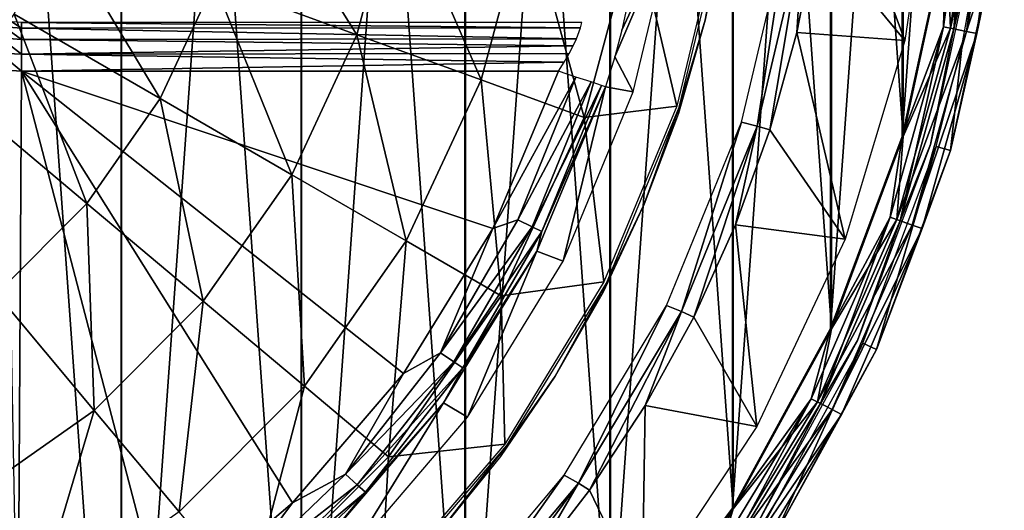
# Model space of a CAD drawing. Header units: millimetres. Extents: x -111 to 111, y -75 to 75.
# Tile 15 of 19: x 61 to 111, y -39 to -15. Entities that reach past the tile are written whole.
import ezdxf

# ---------------------------------------------------------------- set-up
doc = ezdxf.new("R2010")
doc.units = ezdxf.units.MM
doc.header["$LTSCALE"] = 65.185185
for name, color, linetype in [('1', 7, 'CONTINUOUS'), ('13', 7, 'CONTINUOUS'), ('14', 7, 'CONTINUOUS'), ('31', 7, 'CONTINUOUS'), ('44', 7, 'CONTINUOUS'), ('50', 7, 'CONTINUOUS'), ('58', 7, 'CONTINUOUS'), ('6', 7, 'CONTINUOUS'), ('72', 7, 'CONTINUOUS'), ('73', 7, 'CONTINUOUS'), ('74', 7, 'CONTINUOUS'), ('83', 7, 'CONTINUOUS'), ('94', 7, 'CONTINUOUS'), ('96', 7, 'CONTINUOUS')]:
    doc.layers.add(name, color=color, linetype=linetype)

msp = doc.modelspace()

# ---------------------------------------------------------------- linework, layer by layer
at = {"layer": '1', "color": 250, "linetype": 'Continuous', "true_color": 0x333333}
for points in [[(61.324, -17.098, 43), (60.542, -17.037, 43), (61.125, -48.862, 43), (61.324, -17.098, 43)], [(68.446, -44.389, 43), (61.324, -17.098, 43), (61.125, -48.862, 43), (68.446, -44.389, 43)], [(88.372, -17.098, 43), (61.324, -17.098, 43), (85.066, -25.014, 43), (88.372, -17.098, 43)], [(85.066, -25.014, 43), (61.324, -17.098, 43), (80.565, -32.318, 43), (85.066, -25.014, 43)], [(80.565, -32.318, 43), (61.324, -17.098, 43), (74.979, -38.829, 43), (80.565, -32.318, 43)], [(74.979, -38.829, 43), (61.324, -17.098, 43), (68.446, -44.389, 43), (74.979, -38.829, 43)]]:
    msp.add_3dface(points, dxfattribs=at)
at = {"layer": '13', "color": 250, "linetype": 'Continuous', "true_color": 0x333333}
for points in [[(88.372, -17.098, 43), (85.066, -25.014, 43), (89.255, -17.388, 42.821), (88.372, -17.098, 43)], [(89.255, -17.388, 42.821), (85.066, -25.014, 43), (86.328, -24.571, 42.821), (89.255, -17.388, 42.821)], [(90.013, -17.637, 42.307), (89.255, -17.388, 42.821), (86.328, -24.571, 42.821), (90.013, -17.637, 42.307)], [(87.045, -24.923, 42.307), (90.013, -17.637, 42.307), (86.328, -24.571, 42.821), (87.045, -24.923, 42.307)], [(90.535, -17.808, 41.532), (90.013, -17.637, 42.307), (87.045, -24.923, 42.307), (90.535, -17.808, 41.532)], [(87.538, -25.165, 41.532), (90.535, -17.808, 41.532), (87.045, -24.923, 42.307), (87.538, -25.165, 41.532)], [(87.538, -25.165, 41.532), (90.745, -17.877, 40.609), (90.535, -17.808, 41.532), (87.538, -25.165, 41.532)], [(87.288, -26.154, 40.609), (90.745, -17.877, 40.609), (87.538, -25.165, 41.532), (87.288, -26.154, 40.609)], [(82.432, -31.279, 42.821), (87.045, -24.923, 42.307), (86.328, -24.571, 42.821), (82.432, -31.279, 42.821)], [(85.066, -25.014, 43), (82.432, -31.279, 42.821), (86.328, -24.571, 42.821), (85.066, -25.014, 43)], [(85.066, -25.014, 43), (80.565, -32.318, 43), (82.432, -31.279, 42.821), (85.066, -25.014, 43)], [(83.093, -31.727, 42.307), (87.045, -24.923, 42.307), (82.432, -31.279, 42.821), (83.093, -31.727, 42.307)], [(83.093, -31.727, 42.307), (87.538, -25.165, 41.532), (87.045, -24.923, 42.307), (83.093, -31.727, 42.307)], [(83.548, -32.035, 41.532), (87.538, -25.165, 41.532), (83.093, -31.727, 42.307), (83.548, -32.035, 41.532)], [(83.548, -32.035, 41.532), (87.288, -26.154, 40.609), (87.538, -25.165, 41.532), (83.548, -32.035, 41.532)], [(82.582, -33.79, 40.609), (87.288, -26.154, 40.609), (83.548, -32.035, 41.532), (82.582, -33.79, 40.609)], [(77.643, -37.381, 42.821), (83.093, -31.727, 42.307), (82.432, -31.279, 42.821), (77.643, -37.381, 42.821)], [(80.565, -32.318, 43), (77.643, -37.381, 42.821), (82.432, -31.279, 42.821), (80.565, -32.318, 43)], [(78.235, -37.916, 42.307), (83.093, -31.727, 42.307), (77.643, -37.381, 42.821), (78.235, -37.916, 42.307)], [(78.235, -37.916, 42.307), (83.548, -32.035, 41.532), (83.093, -31.727, 42.307), (78.235, -37.916, 42.307)], [(78.643, -38.284, 41.532), (83.548, -32.035, 41.532), (78.235, -37.916, 42.307), (78.643, -38.284, 41.532)], [(78.643, -38.284, 41.532), (82.582, -33.79, 40.609), (83.548, -32.035, 41.532), (78.643, -38.284, 41.532)], [(80.565, -32.318, 43), (74.979, -38.829, 43), (77.643, -37.381, 42.821), (80.565, -32.318, 43)], [(76.742, -40.599, 40.609), (82.582, -33.79, 40.609), (78.643, -38.284, 41.532), (76.742, -40.599, 40.609)], [(72.053, -42.758, 42.821), (78.235, -37.916, 42.307), (77.643, -37.381, 42.821), (72.053, -42.758, 42.821)], [(74.979, -38.829, 43), (72.053, -42.758, 42.821), (77.643, -37.381, 42.821), (74.979, -38.829, 43)], [(72.565, -43.371, 42.307), (78.235, -37.916, 42.307), (72.053, -42.758, 42.821), (72.565, -43.371, 42.307)], [(72.565, -43.371, 42.307), (78.643, -38.284, 41.532), (78.235, -37.916, 42.307), (72.565, -43.371, 42.307)], [(72.917, -43.792, 41.532), (78.643, -38.284, 41.532), (72.565, -43.371, 42.307), (72.917, -43.792, 41.532)], [(72.917, -43.792, 41.532), (76.742, -40.599, 40.609), (78.643, -38.284, 41.532), (72.917, -43.792, 41.532)], [(74.979, -38.829, 43), (68.446, -44.389, 43), (72.053, -42.758, 42.821), (74.979, -38.829, 43)]]:
    msp.add_3dface(points, dxfattribs=at)
at = {"layer": '14', "color": 250, "linetype": 'Continuous', "true_color": 0x333333}
for points in [[(66.362, -65.826, 17), (56.688, 69.434, 17), (56.688, -69.434, 17), (66.362, -65.826, 17)], [(66.362, 65.826, 17), (56.688, 69.434, 17), (66.362, -65.826, 17), (66.362, 65.826, 17)], [(75.424, -60.878, 17), (66.362, 65.826, 17), (66.362, -65.826, 17), (75.424, -60.878, 17)], [(75.424, 60.878, 17), (66.362, 65.826, 17), (75.424, -60.878, 17), (75.424, 60.878, 17)], [(83.689, -54.69, 17), (75.424, 60.878, 17), (75.424, -60.878, 17), (83.689, -54.69, 17)], [(83.689, 54.69, 17), (75.424, 60.878, 17), (83.689, -54.69, 17), (83.689, 54.69, 17)], [(90.99, 47.389, 17), (83.689, 54.69, 17), (90.99, -47.389, 17), (90.99, 47.389, 17)], [(90.99, -47.389, 17), (83.689, 54.69, 17), (83.689, -54.69, 17), (90.99, -47.389, 17)], [(97.178, -39.124, 17), (90.99, 47.389, 17), (90.99, -47.389, 17), (97.178, -39.124, 17)], [(97.178, 39.124, 17), (90.99, 47.389, 17), (97.178, -39.124, 17), (97.178, 39.124, 17)], [(102.126, -30.062, 17), (97.178, 39.124, 17), (97.178, -39.124, 17), (102.126, -30.062, 17)], [(102.126, 30.062, 17), (97.178, 39.124, 17), (102.126, -30.062, 17), (102.126, 30.062, 17)], [(105.734, -20.388, 17), (102.126, 30.062, 17), (102.126, -30.062, 17), (105.734, -20.388, 17)], [(105.734, 20.388, 17), (102.126, 30.062, 17), (105.734, -20.388, 17), (105.734, 20.388, 17)], [(107.929, -10.299, 17), (105.734, 20.388, 17), (105.734, -20.388, 17), (107.929, -10.299, 17)]]:
    msp.add_3dface(points, dxfattribs=at)
at = {"layer": '31', "color": 250, "linetype": 'Continuous', "true_color": 0x333333}
for points in [[(110.4, -10.654, 14.369), (108.13, -21.091, 14.369), (108.715, -15.753), (110.4, -10.654, 14.369)], [(109.655, -10.546), (110.4, -10.654, 14.369), (108.715, -15.753), (109.655, -10.546)], [(108.715, -15.753), (108.13, -21.091, 14.369), (107.407, -20.88), (108.715, -15.753)], [(107.407, -20.88), (104.397, -31.099, 14.369), (103.712, -30.786), (107.407, -20.88)], [(108.13, -21.091, 14.369), (104.397, -31.099, 14.369), (107.407, -20.88), (108.13, -21.091, 14.369)], [(103.712, -30.786), (99.278, -40.474, 14.369), (98.644, -40.067), (103.712, -30.786)], [(104.397, -31.099, 14.369), (99.278, -40.474, 14.369), (103.712, -30.786), (104.397, -31.099, 14.369)]]:
    msp.add_3dface(points, dxfattribs=at)
at = {"layer": '44', "color": 250, "linetype": 'Continuous', "true_color": 0x333333}
for points in [[(109.481, -5.006, 16.797), (107.929, -10.299, 17), (108.118, -14.924, 16.797), (109.481, -5.006, 16.797)], [(109.481, -5.006, 16.797), (108.118, -14.924, 16.797), (110.307, -5.062, 16.22), (109.481, -5.006, 16.797)], [(110.307, -5.062, 16.22), (108.118, -14.924, 16.797), (108.928, -15.092, 16.22), (110.307, -5.062, 16.22)], [(110.307, -5.062, 16.22), (108.928, -15.092, 16.22), (110.838, -5.099, 15.363), (110.307, -5.062, 16.22)], [(110.838, -5.099, 15.363), (108.928, -15.092, 16.22), (109.449, -15.201, 15.363), (110.838, -5.099, 15.363)], [(110.4, -10.654, 14.369), (110.838, -5.099, 15.363), (109.449, -15.201, 15.363), (110.4, -10.654, 14.369)], [(107.929, -10.299, 17), (105.734, -20.388, 17), (108.118, -14.924, 16.797), (107.929, -10.299, 17)], [(108.13, -21.091, 14.369), (110.4, -10.654, 14.369), (109.449, -15.201, 15.363), (108.13, -21.091, 14.369)], [(108.118, -14.924, 16.797), (105.417, -24.564, 16.797), (108.928, -15.092, 16.22), (108.118, -14.924, 16.797)], [(108.118, -14.924, 16.797), (105.734, -20.388, 17), (105.417, -24.564, 16.797), (108.118, -14.924, 16.797)], [(108.928, -15.092, 16.22), (105.417, -24.564, 16.797), (106.197, -24.841, 16.22), (108.928, -15.092, 16.22)], [(108.928, -15.092, 16.22), (106.197, -24.841, 16.22), (109.449, -15.201, 15.363), (108.928, -15.092, 16.22)], [(109.449, -15.201, 15.363), (106.197, -24.841, 16.22), (106.698, -25.019, 15.363), (109.449, -15.201, 15.363)], [(108.13, -21.091, 14.369), (109.449, -15.201, 15.363), (106.698, -25.019, 15.363), (108.13, -21.091, 14.369)], [(105.734, -20.388, 17), (102.126, -30.062, 17), (105.417, -24.564, 16.797), (105.734, -20.388, 17)], [(104.397, -31.099, 14.369), (108.13, -21.091, 14.369), (106.698, -25.019, 15.363), (104.397, -31.099, 14.369)], [(105.417, -24.564, 16.797), (101.429, -33.747, 16.797), (106.197, -24.841, 16.22), (105.417, -24.564, 16.797)], [(105.417, -24.564, 16.797), (102.126, -30.062, 17), (101.429, -33.747, 16.797), (105.417, -24.564, 16.797)], [(106.197, -24.841, 16.22), (101.429, -33.747, 16.797), (102.163, -34.127, 16.22), (106.197, -24.841, 16.22)], [(106.197, -24.841, 16.22), (102.163, -34.127, 16.22), (106.698, -25.019, 15.363), (106.197, -24.841, 16.22)], [(106.698, -25.019, 15.363), (102.163, -34.127, 16.22), (102.635, -34.372, 15.363), (106.698, -25.019, 15.363)], [(104.397, -31.099, 14.369), (106.698, -25.019, 15.363), (102.635, -34.372, 15.363), (104.397, -31.099, 14.369)], [(102.126, -30.062, 17), (97.178, -39.124, 17), (101.429, -33.747, 16.797), (102.126, -30.062, 17)], [(99.278, -40.474, 14.369), (104.397, -31.099, 14.369), (102.635, -34.372, 15.363), (99.278, -40.474, 14.369)], [(101.429, -33.747, 16.797), (96.227, -42.301, 16.797), (102.163, -34.127, 16.22), (101.429, -33.747, 16.797)], [(101.429, -33.747, 16.797), (97.178, -39.124, 17), (96.227, -42.301, 16.797), (101.429, -33.747, 16.797)], [(102.163, -34.127, 16.22), (96.227, -42.301, 16.797), (96.903, -42.778, 16.22), (102.163, -34.127, 16.22)], [(102.163, -34.127, 16.22), (96.903, -42.778, 16.22), (102.635, -34.372, 15.363), (102.163, -34.127, 16.22)], [(102.635, -34.372, 15.363), (96.903, -42.778, 16.22), (97.337, -43.085, 15.363), (102.635, -34.372, 15.363)], [(99.278, -40.474, 14.369), (102.635, -34.372, 15.363), (97.337, -43.085, 15.363), (99.278, -40.474, 14.369)], [(97.178, -39.124, 17), (90.99, -47.389, 17), (96.227, -42.301, 16.797), (97.178, -39.124, 17)]]:
    msp.add_3dface(points, dxfattribs=at)
at = {"layer": '50', "color": 250, "linetype": 'Continuous', "true_color": 0x333333}
for points in [[(89.553, -14.636, 45.066), (61.324, -14.636, 45.066), (89.491, -14.918, 44.276), (89.553, -14.636, 45.066)], [(61.324, -14.636, 45.066), (61.324, -14.933, 44.25), (89.491, -14.918, 44.276), (61.324, -14.636, 45.066)], [(89.491, -14.918, 44.276), (61.324, -14.933, 44.25), (89.282, -15.457, 43.614), (89.491, -14.918, 44.276)], [(61.324, -14.933, 44.25), (61.324, -15.491, 43.584), (89.282, -15.457, 43.614), (61.324, -14.933, 44.25)], [(89.282, -15.457, 43.614), (61.324, -15.491, 43.584), (89.115, -15.81, 43.357), (89.282, -15.457, 43.614)], [(61.324, -15.491, 43.584), (61.324, -16.244, 43.15), (89.115, -15.81, 43.357), (61.324, -15.491, 43.584)], [(89.115, -15.81, 43.357), (61.324, -16.244, 43.15), (88.907, -16.209, 43.163), (89.115, -15.81, 43.357)], [(88.907, -16.209, 43.163), (61.324, -16.244, 43.15), (88.657, -16.644, 43.042), (88.907, -16.209, 43.163)], [(61.324, -16.244, 43.15), (61.324, -17.098, 43), (88.657, -16.644, 43.042), (61.324, -16.244, 43.15)], [(61.324, -17.098, 43), (88.372, -17.098, 43), (88.657, -16.644, 43.042), (61.324, -17.098, 43)]]:
    msp.add_3dface(points, dxfattribs=at)
at = {"layer": '58', "color": 250, "linetype": 'Continuous', "true_color": 0x333333}
for points in [[(60.265, -15.412, 43.516), (61.324, -15.491, 43.584), (60.444, -14.853, 44.157), (60.265, -15.412, 43.516)], [(60.444, -14.853, 44.157), (61.324, -14.933, 44.25), (60.824, -14.601, 44.993), (60.444, -14.853, 44.157)], [(61.324, -15.491, 43.584), (61.324, -14.933, 44.25), (60.444, -14.853, 44.157), (61.324, -15.491, 43.584)], [(61.324, -14.933, 44.25), (61.324, -14.636, 45.066), (60.824, -14.601, 44.993), (61.324, -14.933, 44.25)], [(60.244, -16.194, 43.12), (61.324, -16.244, 43.15), (60.265, -15.412, 43.516), (60.244, -16.194, 43.12)], [(61.324, -16.244, 43.15), (61.324, -15.491, 43.584), (60.265, -15.412, 43.516), (61.324, -16.244, 43.15)], [(61.324, -17.098, 43), (61.324, -16.244, 43.15), (60.244, -16.194, 43.12), (61.324, -17.098, 43)], [(60.542, -17.037, 43), (61.324, -17.098, 43), (60.244, -16.194, 43.12), (60.542, -17.037, 43)]]:
    msp.add_3dface(points, dxfattribs=at)
at = {"layer": '6', "color": 250, "linetype": 'Continuous', "true_color": 0x333333}
for points in [[(91.205, -16.375, 40.82), (94.282, -9.184, 8.539), (91.562, -15.029, 41.417), (91.205, -16.375, 40.82)], [(92.131, -18.141, 8.539), (94.282, -9.184, 8.539), (91.205, -16.375, 40.82), (92.131, -18.141, 8.539)], [(91.562, -15.029, 41.417), (94.282, -9.184, 8.539), (91.807, -13.935, 42.326), (91.562, -15.029, 41.417)], [(90.745, -17.877, 40.609), (92.131, -18.141, 8.539), (91.205, -16.375, 40.82), (90.745, -17.877, 40.609)], [(87.288, -26.154, 40.609), (88.606, -26.652, 8.539), (90.745, -17.877, 40.609), (87.288, -26.154, 40.609)], [(88.606, -26.652, 8.539), (92.131, -18.141, 8.539), (90.745, -17.877, 40.609), (88.606, -26.652, 8.539)], [(82.582, -33.79, 40.609), (83.793, -34.506, 8.539), (87.288, -26.154, 40.609), (82.582, -33.79, 40.609)], [(83.793, -34.506, 8.539), (88.606, -26.652, 8.539), (87.288, -26.154, 40.609), (83.793, -34.506, 8.539)], [(76.742, -40.599, 40.609), (77.81, -41.511, 8.539), (82.582, -33.79, 40.609), (76.742, -40.599, 40.609)], [(77.81, -41.511, 8.539), (83.793, -34.506, 8.539), (82.582, -33.79, 40.609), (77.81, -41.511, 8.539)]]:
    msp.add_3dface(points, dxfattribs=at)
at = {"layer": '72', "color": 7, "linetype": 'Continuous', "true_color": 0xe0f2ff}
for points in [[(66.344, 65.788, -1.8), (56.676, -69.394, -1.8), (56.676, 69.394, -1.8), (66.344, 65.788, -1.8)], [(66.344, -65.788, -1.8), (56.676, -69.394, -1.8), (66.344, 65.788, -1.8), (66.344, -65.788, -1.8)], [(75.401, 60.843, -1.8), (66.344, -65.788, -1.8), (66.344, 65.788, -1.8), (75.401, 60.843, -1.8)], [(75.401, -60.843, -1.8), (66.344, -65.788, -1.8), (75.401, 60.843, -1.8), (75.401, -60.843, -1.8)], [(83.662, 54.659, -1.8), (75.401, -60.843, -1.8), (75.401, 60.843, -1.8), (83.662, 54.659, -1.8)], [(83.662, -54.659, -1.8), (75.401, -60.843, -1.8), (83.662, 54.659, -1.8), (83.662, -54.659, -1.8)], [(90.959, 47.362, -1.8), (83.662, -54.659, -1.8), (83.662, 54.659, -1.8), (90.959, 47.362, -1.8)], [(90.959, -47.362, -1.8), (83.662, -54.659, -1.8), (90.959, 47.362, -1.8), (90.959, -47.362, -1.8)], [(97.143, 39.101, -1.8), (90.959, -47.362, -1.8), (90.959, 47.362, -1.8), (97.143, 39.101, -1.8)], [(97.143, -39.101, -1.8), (90.959, -47.362, -1.8), (97.143, 39.101, -1.8), (97.143, -39.101, -1.8)], [(102.088, 30.045, -1.8), (97.143, -39.101, -1.8), (97.143, 39.101, -1.8), (102.088, 30.045, -1.8)], [(102.088, -30.045, -1.8), (97.143, -39.101, -1.8), (102.088, 30.045, -1.8), (102.088, -30.045, -1.8)], [(105.694, 20.376, -1.8), (102.088, -30.045, -1.8), (102.088, 30.045, -1.8), (105.694, 20.376, -1.8)], [(105.694, -20.376, -1.8), (102.088, -30.045, -1.8), (105.694, 20.376, -1.8), (105.694, -20.376, -1.8)], [(107.888, 10.293, -1.8), (105.694, -20.376, -1.8), (105.694, 20.376, -1.8), (107.888, 10.293, -1.8)], [(107.888, -10.293, -1.8), (105.694, -20.376, -1.8), (107.888, 10.293, -1.8), (107.888, -10.293, -1.8)]]:
    msp.add_3dface(points, dxfattribs=at)
at = {"layer": '73', "color": 7, "linetype": 'Continuous', "true_color": 0xe0f2ff}
for points in [[(101.362, -10.144, -8.243), (101.952, -5.087, -8.243), (105.833, -15.549, -1.983), (101.362, -10.144, -8.243)], [(105.833, -15.549, -1.983), (101.952, -5.087, -8.243), (107.359, -5.22, -1.983), (105.833, -15.549, -1.983)], [(100.384, -15.141, -8.243), (101.362, -10.144, -8.243), (105.833, -15.549, -1.983), (100.384, -15.141, -8.243)], [(99.023, -20.047, -8.243), (100.384, -15.141, -8.243), (102.814, -25.544, -1.983), (99.023, -20.047, -8.243)], [(102.814, -25.544, -1.983), (100.384, -15.141, -8.243), (105.833, -15.549, -1.983), (102.814, -25.544, -1.983)], [(97.287, -24.833, -8.243), (99.023, -20.047, -8.243), (102.814, -25.544, -1.983), (97.287, -24.833, -8.243)], [(95.186, -29.47, -8.243), (97.287, -24.833, -8.243), (98.367, -34.99, -1.983), (95.186, -29.47, -8.243)], [(98.367, -34.99, -1.983), (97.287, -24.833, -8.243), (102.814, -25.544, -1.983), (98.367, -34.99, -1.983)], [(92.733, -33.932, -8.243), (95.186, -29.47, -8.243), (98.367, -34.99, -1.983), (92.733, -33.932, -8.243)], [(89.943, -38.19, -8.243), (92.733, -33.932, -8.243), (92.587, -43.685, -1.983), (89.943, -38.19, -8.243)], [(92.587, -43.685, -1.983), (92.733, -33.932, -8.243), (98.367, -34.99, -1.983), (92.587, -43.685, -1.983)], [(86.832, -42.22, -8.243), (89.943, -38.19, -8.243), (92.587, -43.685, -1.983), (86.832, -42.22, -8.243)]]:
    msp.add_3dface(points, dxfattribs=at)
at = {"layer": '74', "color": 7, "linetype": 'Continuous', "true_color": 0xe0f2ff}
for points in [[(72.685, -6.416, -43.596), (78.22, -15.257, -37.479), (71.018, -12.636, -43.596), (72.685, -6.416, -43.596)], [(80.232, -7.746, -37.479), (78.22, -15.257, -37.479), (72.685, -6.416, -43.596), (80.232, -7.746, -37.479)], [(80.232, -7.746, -37.479), (84.483, -17.537, -30.287), (78.22, -15.257, -37.479), (80.232, -7.746, -37.479)], [(86.796, -8.904, -30.287), (84.483, -17.537, -30.287), (80.232, -7.746, -37.479), (86.796, -8.904, -30.287)], [(86.796, -8.904, -30.287), (89.668, -19.424, -22.181), (84.483, -17.537, -30.287), (86.796, -8.904, -30.287)], [(92.231, -9.862, -22.181), (89.668, -19.424, -22.181), (86.796, -8.904, -30.287), (92.231, -9.862, -22.181)], [(63.04, -9.732, -48.501), (68.296, -18.473, -43.596), (60.943, -14.228, -48.501), (63.04, -9.732, -48.501)], [(71.018, -12.636, -43.596), (68.296, -18.473, -43.596), (63.04, -9.732, -48.501), (71.018, -12.636, -43.596)], [(89.668, -19.424, -22.181), (92.231, -9.862, -22.181), (94.329, -18.855, -13.407), (89.668, -19.424, -22.181)], [(94.329, -18.855, -13.407), (92.231, -9.862, -22.181), (96.564, -9.545, -13.407), (94.329, -18.855, -13.407)], [(71.018, -12.636, -43.596), (74.933, -22.305, -37.479), (68.296, -18.473, -43.596), (71.018, -12.636, -43.596)], [(78.22, -15.257, -37.479), (74.933, -22.305, -37.479), (71.018, -12.636, -43.596), (78.22, -15.257, -37.479)], [(60.943, -14.228, -48.501), (64.602, -23.749, -43.596), (58.098, -18.291, -48.501), (60.943, -14.228, -48.501)], [(68.296, -18.473, -43.596), (64.602, -23.749, -43.596), (60.943, -14.228, -48.501), (68.296, -18.473, -43.596)], [(78.22, -15.257, -37.479), (80.706, -25.638, -30.287), (74.933, -22.305, -37.479), (78.22, -15.257, -37.479)], [(84.483, -17.537, -30.287), (80.706, -25.638, -30.287), (78.22, -15.257, -37.479), (84.483, -17.537, -30.287)], [(84.483, -17.537, -30.287), (85.484, -28.397, -22.181), (80.706, -25.638, -30.287), (84.483, -17.537, -30.287)], [(89.668, -19.424, -22.181), (85.484, -28.397, -22.181), (84.483, -17.537, -30.287), (89.668, -19.424, -22.181)], [(64.602, -23.749, -43.596), (60.049, -28.302, -43.596), (58.098, -18.291, -48.501), (64.602, -23.749, -43.596)], [(68.296, -18.473, -43.596), (70.473, -28.675, -37.479), (64.602, -23.749, -43.596), (68.296, -18.473, -43.596)], [(74.933, -22.305, -37.479), (70.473, -28.675, -37.479), (68.296, -18.473, -43.596), (74.933, -22.305, -37.479)], [(90.665, -27.7, -13.407), (89.668, -19.424, -22.181), (94.329, -18.855, -13.407), (90.665, -27.7, -13.407)], [(85.484, -28.397, -22.181), (89.668, -19.424, -22.181), (90.665, -27.7, -13.407), (85.484, -28.397, -22.181)], [(74.933, -22.305, -37.479), (75.579, -32.959, -30.287), (70.473, -28.675, -37.479), (74.933, -22.305, -37.479)], [(80.706, -25.638, -30.287), (75.579, -32.959, -30.287), (74.933, -22.305, -37.479), (80.706, -25.638, -30.287)], [(64.602, -23.749, -43.596), (64.975, -34.173, -37.479), (60.049, -28.302, -43.596), (64.602, -23.749, -43.596)], [(70.473, -28.675, -37.479), (64.975, -34.173, -37.479), (64.602, -23.749, -43.596), (70.473, -28.675, -37.479)], [(80.706, -25.638, -30.287), (79.806, -36.506, -22.181), (75.579, -32.959, -30.287), (80.706, -25.638, -30.287)], [(85.484, -28.397, -22.181), (79.806, -36.506, -22.181), (80.706, -25.638, -30.287), (85.484, -28.397, -22.181)], [(85.663, -35.864, -13.407), (85.484, -28.397, -22.181), (90.665, -27.7, -13.407), (85.663, -35.864, -13.407)], [(64.975, -34.173, -37.479), (58.605, -38.633, -37.479), (60.049, -28.302, -43.596), (64.975, -34.173, -37.479)], [(70.473, -28.675, -37.479), (69.259, -39.279, -30.287), (64.975, -34.173, -37.479), (70.473, -28.675, -37.479)], [(75.579, -32.959, -30.287), (69.259, -39.279, -30.287), (70.473, -28.675, -37.479), (75.579, -32.959, -30.287)], [(79.806, -36.506, -22.181), (85.484, -28.397, -22.181), (85.663, -35.864, -13.407), (79.806, -36.506, -22.181)], [(75.579, -32.959, -30.287), (72.806, -43.506, -22.181), (69.259, -39.279, -30.287), (75.579, -32.959, -30.287)], [(79.806, -36.506, -22.181), (72.806, -43.506, -22.181), (75.579, -32.959, -30.287), (79.806, -36.506, -22.181)], [(64.975, -34.173, -37.479), (61.938, -44.406, -30.287), (58.605, -38.633, -37.479), (64.975, -34.173, -37.479)], [(69.259, -39.279, -30.287), (61.938, -44.406, -30.287), (64.975, -34.173, -37.479), (69.259, -39.279, -30.287)], [(79.444, -43.144, -13.407), (79.806, -36.506, -22.181), (85.663, -35.864, -13.407), (79.444, -43.144, -13.407)], [(72.806, -43.506, -22.181), (79.806, -36.506, -22.181), (79.444, -43.144, -13.407), (72.806, -43.506, -22.181)], [(61.938, -44.406, -30.287), (53.837, -48.183, -30.287), (58.605, -38.633, -37.479), (61.938, -44.406, -30.287)]]:
    msp.add_3dface(points, dxfattribs=at)
at = {"layer": '83', "color": 7, "linetype": 'Continuous', "true_color": 0xe0f2ff}
for points in [[(99.893, -9.948, -8.9), (98.378, -19.86, -8.728), (97.592, -19.657, -8.9), (99.893, -9.948, -8.9)], [(100.698, -10.05, -8.728), (98.378, -19.86, -8.728), (99.893, -9.948, -8.9), (100.698, -10.05, -8.728)], [(100.698, -10.05, -8.728), (99.023, -20.047, -8.243), (98.378, -19.86, -8.728), (100.698, -10.05, -8.728)], [(100.384, -15.141, -8.243), (99.023, -20.047, -8.243), (100.698, -10.05, -8.728), (100.384, -15.141, -8.243)], [(101.362, -10.144, -8.243), (100.384, -15.141, -8.243), (100.698, -10.05, -8.728), (101.362, -10.144, -8.243)], [(97.592, -19.657, -8.9), (94.573, -29.195, -8.728), (93.817, -28.894, -8.9), (97.592, -19.657, -8.9)], [(98.378, -19.86, -8.728), (94.573, -29.195, -8.728), (97.592, -19.657, -8.9), (98.378, -19.86, -8.728)], [(98.378, -19.86, -8.728), (95.186, -29.47, -8.243), (94.573, -29.195, -8.728), (98.378, -19.86, -8.728)], [(97.287, -24.833, -8.243), (95.186, -29.47, -8.243), (98.378, -19.86, -8.728), (97.287, -24.833, -8.243)], [(99.023, -20.047, -8.243), (97.287, -24.833, -8.243), (98.378, -19.86, -8.728), (99.023, -20.047, -8.243)], [(93.817, -28.894, -8.9), (89.374, -37.832, -8.728), (88.66, -37.436, -8.9), (93.817, -28.894, -8.9)], [(94.573, -29.195, -8.728), (89.374, -37.832, -8.728), (93.817, -28.894, -8.9), (94.573, -29.195, -8.728)], [(94.573, -29.195, -8.728), (89.943, -38.19, -8.243), (89.374, -37.832, -8.728), (94.573, -29.195, -8.728)], [(92.733, -33.932, -8.243), (89.943, -38.19, -8.243), (94.573, -29.195, -8.728), (92.733, -33.932, -8.243)], [(95.186, -29.47, -8.243), (92.733, -33.932, -8.243), (94.573, -29.195, -8.728), (95.186, -29.47, -8.243)], [(88.66, -37.436, -8.9), (82.905, -45.563, -8.728), (82.245, -45.079, -8.9), (88.66, -37.436, -8.9)], [(89.374, -37.832, -8.728), (82.905, -45.563, -8.728), (88.66, -37.436, -8.9), (89.374, -37.832, -8.728)], [(89.374, -37.832, -8.728), (83.419, -45.998, -8.243), (82.905, -45.563, -8.728), (89.374, -37.832, -8.728)], [(86.832, -42.22, -8.243), (83.419, -45.998, -8.243), (89.374, -37.832, -8.728), (86.832, -42.22, -8.243)], [(89.943, -38.19, -8.243), (86.832, -42.22, -8.243), (89.374, -37.832, -8.728), (89.943, -38.19, -8.243)]]:
    msp.add_3dface(points, dxfattribs=at)
at = {"layer": '94', "color": 7, "linetype": 'Continuous', "true_color": 0xe0f2ff}
for points in [[(108.29, -14.96, -1.195), (107.77, -14.852, -1.64), (109.127, -4.982, -1.64), (108.29, -14.96, -1.195)], [(107.77, -14.852, -1.64), (107.888, -10.293, -1.8), (109.127, -4.982, -1.64), (107.77, -14.852, -1.64)], [(109.656, -5.018, -1.195), (108.29, -14.96, -1.195), (109.127, -4.982, -1.64), (109.656, -5.018, -1.195)], [(109.656, -5.018, -1.195), (109.35, -10.503, -0.56), (108.29, -14.96, -1.195), (109.656, -5.018, -1.195)], [(105.694, -20.376, -1.8), (107.888, -10.293, -1.8), (107.77, -14.852, -1.64), (105.694, -20.376, -1.8)], [(109.35, -10.503, -0.56), (107.112, -20.792, -0.56), (108.29, -14.96, -1.195), (109.35, -10.503, -0.56)], [(105.582, -24.623, -1.195), (105.082, -24.445, -1.64), (107.77, -14.852, -1.64), (105.582, -24.623, -1.195)], [(105.082, -24.445, -1.64), (105.694, -20.376, -1.8), (107.77, -14.852, -1.64), (105.082, -24.445, -1.64)], [(108.29, -14.96, -1.195), (105.582, -24.623, -1.195), (107.77, -14.852, -1.64), (108.29, -14.96, -1.195)], [(108.29, -14.96, -1.195), (107.112, -20.792, -0.56), (105.582, -24.623, -1.195), (108.29, -14.96, -1.195)], [(102.088, -30.045, -1.8), (105.694, -20.376, -1.8), (105.082, -24.445, -1.64), (102.088, -30.045, -1.8)], [(107.112, -20.792, -0.56), (103.432, -30.658, -0.56), (105.582, -24.623, -1.195), (107.112, -20.792, -0.56)], [(101.584, -33.827, -1.195), (101.113, -33.583, -1.64), (105.082, -24.445, -1.64), (101.584, -33.827, -1.195)], [(101.113, -33.583, -1.64), (102.088, -30.045, -1.8), (105.082, -24.445, -1.64), (101.113, -33.583, -1.64)], [(105.582, -24.623, -1.195), (101.584, -33.827, -1.195), (105.082, -24.445, -1.64), (105.582, -24.623, -1.195)], [(105.582, -24.623, -1.195), (103.432, -30.658, -0.56), (101.584, -33.827, -1.195), (105.582, -24.623, -1.195)], [(97.143, -39.101, -1.8), (102.088, -30.045, -1.8), (101.113, -33.583, -1.64), (97.143, -39.101, -1.8)], [(103.432, -30.658, -0.56), (98.385, -39.9, -0.56), (101.584, -33.827, -1.195), (103.432, -30.658, -0.56)], [(96.37, -42.402, -1.195), (95.936, -42.096, -1.64), (101.113, -33.583, -1.64), (96.37, -42.402, -1.195)], [(95.936, -42.096, -1.64), (97.143, -39.101, -1.8), (101.113, -33.583, -1.64), (95.936, -42.096, -1.64)], [(101.584, -33.827, -1.195), (96.37, -42.402, -1.195), (101.113, -33.583, -1.64), (101.584, -33.827, -1.195)], [(101.584, -33.827, -1.195), (98.385, -39.9, -0.56), (96.37, -42.402, -1.195), (101.584, -33.827, -1.195)], [(90.959, -47.362, -1.8), (97.143, -39.101, -1.8), (95.936, -42.096, -1.64), (90.959, -47.362, -1.8)]]:
    msp.add_3dface(points, dxfattribs=at)
at = {"layer": '96', "color": 7, "linetype": 'Continuous', "true_color": 0xe0f2ff}
for points in [[(96.701, -9.567, -12.711), (95.764, -14.52, -9.391), (94.46, -18.897, -12.711), (96.701, -9.567, -12.711)], [(96.733, -9.732, -9.391), (95.764, -14.52, -9.391), (96.701, -9.567, -12.711), (96.733, -9.732, -9.391)], [(95.764, -14.52, -9.391), (94.417, -19.216, -9.391), (94.46, -18.897, -12.711), (95.764, -14.52, -9.391)], [(94.46, -18.897, -12.711), (92.699, -23.79, -9.391), (90.788, -27.763, -12.711), (94.46, -18.897, -12.711)], [(94.417, -19.216, -9.391), (92.699, -23.79, -9.391), (94.46, -18.897, -12.711), (94.417, -19.216, -9.391)], [(92.699, -23.79, -9.391), (90.622, -28.212, -9.391), (90.788, -27.763, -12.711), (92.699, -23.79, -9.391)], [(90.788, -27.763, -12.711), (88.2, -32.454, -9.391), (85.774, -35.945, -12.711), (90.788, -27.763, -12.711)], [(90.622, -28.212, -9.391), (88.2, -32.454, -9.391), (90.788, -27.763, -12.711), (90.622, -28.212, -9.391)], [(88.2, -32.454, -9.391), (85.446, -36.49, -9.391), (85.774, -35.945, -12.711), (88.2, -32.454, -9.391)], [(85.774, -35.945, -12.711), (82.38, -40.293, -9.391), (79.542, -43.242, -12.711), (85.774, -35.945, -12.711)], [(85.446, -36.49, -9.391), (82.38, -40.293, -9.391), (85.774, -35.945, -12.711), (85.446, -36.49, -9.391)]]:
    msp.add_3dface(points, dxfattribs=at)

doc.saveas('drawing.dxf')
